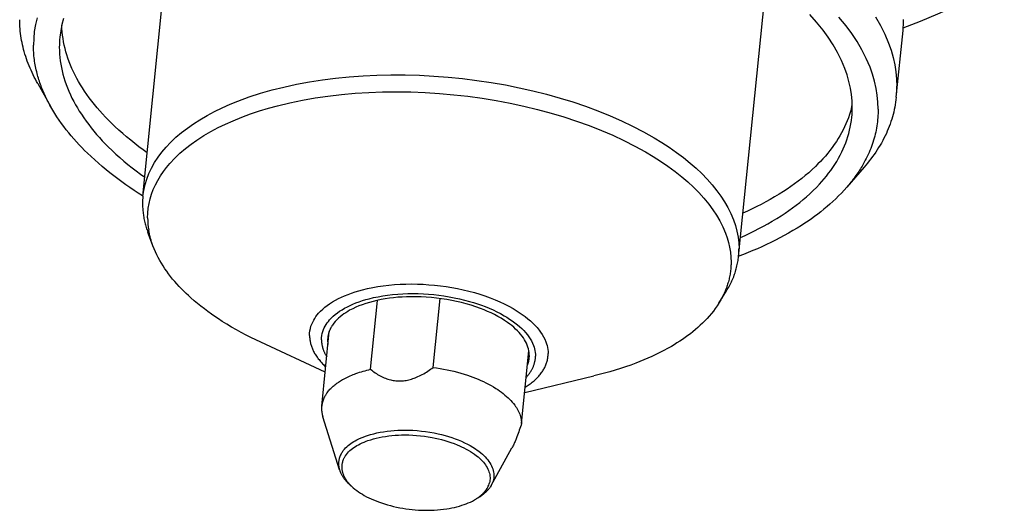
# Model space of a CAD drawing. Extents: x 0 to 1189, y 0 to 841.
# Tile 23 of 84: x 272 to 292, y 61 to 71. Entities that reach past the tile are written whole.
import ezdxf

# ---------------------------------------------------------------- set-up
doc = ezdxf.new("R2010")
doc.units = 0
doc.header["$LTSCALE"] = 65.395
doc.layers.add('mg_3b_BL7', color=7, linetype='CONTINUOUS')

# ---------------------------------------------------------------- blocks, each defined once
blk = doc.blocks.new('MG_3B_BL7', base_point=(346.87, 129.966))
at = {"layer": 'mg_3b_BL7', "color": 2, "linetype": 'CONTINUOUS'}
for p, q in [((274.572, 67.1), (275.148, 72.8)), ((286.75, 65.869), (287.326, 71.57)), ((289.973, 69.121), (290.111, 70.487)), ((272.421, 69.399), (272.689, 68.926)), ((289.317, 67.693), (288.96, 67.282)), ((274.573, 67.101), (274.561, 67.108)), ((274.777, 66.084), (274.674, 66.36)), ((286.346, 64.916), (286.502, 65.165)), ((279.226, 63.563), (279.368, 64.972)), ((280.506, 63.602), (280.648, 65.01)), ((278.227, 62.808), (278.382, 64.338)), ((278.297, 63.505), (276.981, 64.116)), ((282.313, 62.459), (282.462, 63.941)), ((282.377, 63.091), (283.793, 63.428)), ((278.591, 61.507), (278.251, 62.59)), ((281.693, 61.193), (282.117, 61.959)), ((281.693, 61.193), (281.669, 61.155))]:
    blk.add_line(p, q, dxfattribs=at)
for points in [[(290.115, 70.537), (290.294, 70.604), (290.471, 70.674), (290.647, 70.747), (290.822, 70.823), (290.996, 70.901), (291.168, 70.983), (291.338, 71.068), (291.507, 71.156), (291.675, 71.248), (291.84, 71.343), (291.987, 71.431), (292.132, 71.523), (292.275, 71.618)], [(289.551, 70.761), (289.651, 70.587), (289.74, 70.407), (289.817, 70.223), (289.868, 70.079), (289.909, 69.932), (289.942, 69.783), (289.965, 69.638), (289.98, 69.492), (289.984, 69.346)], [(289.603, 68.874), (289.598, 69.017), (289.584, 69.16), (289.561, 69.302), (289.528, 69.448), (289.487, 69.591), (289.437, 69.732), (289.36, 69.913), (289.271, 70.089), (289.172, 70.259), (289.063, 70.424), (288.946, 70.582), (288.801, 70.759)], [(272.408, 70.744), (272.375, 70.604), (272.352, 70.465), (272.339, 70.324), (272.334, 70.183)], [(289.073, 68.914), (289.069, 69.047), (289.056, 69.178), (289.036, 69.309), (289.006, 69.444), (288.968, 69.577), (288.923, 69.707), (288.853, 69.874), (288.772, 70.036), (288.682, 70.193), (288.582, 70.346), (288.476, 70.493), (288.344, 70.656), (288.205, 70.812)], [(272.951, 70.731), (272.917, 70.604), (272.891, 70.476), (272.874, 70.346)], [(272.421, 69.399), (272.397, 69.444), (272.373, 69.488), (272.35, 69.533), (272.327, 69.579), (272.305, 69.625), (272.284, 69.671), (272.264, 69.717), (272.245, 69.764), (272.226, 69.811), (272.208, 69.859), (272.191, 69.907), (272.175, 69.955), (272.16, 70.003), (272.145, 70.052), (272.133, 70.098), (272.121, 70.144), (272.111, 70.19), (272.101, 70.236), (272.092, 70.282), (272.084, 70.329), (272.077, 70.376), (272.07, 70.422), (272.065, 70.469), (272.061, 70.516), (272.057, 70.563), (272.055, 70.61), (272.053, 70.657), (272.053, 70.705)], [(274.661, 67.984), (274.575, 68.046), (274.489, 68.11), (274.405, 68.175), (274.322, 68.241), (274.239, 68.309), (274.159, 68.378), (274.079, 68.449), (274.001, 68.522), (273.924, 68.596), (273.864, 68.656), (273.805, 68.717), (273.747, 68.78), (273.69, 68.843), (273.634, 68.907), (273.58, 68.973), (273.527, 69.04), (273.476, 69.108), (273.426, 69.177), (273.378, 69.247), (273.337, 69.31), (273.297, 69.374), (273.258, 69.439), (273.222, 69.505), (273.186, 69.572), (273.153, 69.639), (273.121, 69.708), (273.092, 69.777), (273.064, 69.847), (273.038, 69.918), (273.017, 69.984), (272.997, 70.05), (272.98, 70.117), (272.964, 70.184), (272.95, 70.252), (272.939, 70.319), (272.929, 70.388), (272.922, 70.456), (272.917, 70.525), (272.914, 70.593)], [(272.467, 69.414), (272.456, 69.446), (272.446, 69.478), (272.436, 69.51), (272.427, 69.542), (272.418, 69.574), (272.409, 69.607), (272.4, 69.642), (272.392, 69.678), (272.384, 69.713), (272.377, 69.749), (272.37, 69.785), (272.364, 69.82), (272.358, 69.856), (272.353, 69.892), (272.349, 69.929), (272.345, 69.965), (272.341, 70.001), (272.339, 70.037), (272.337, 70.074), (272.335, 70.11), (272.334, 70.146), (272.334, 70.183)], [(272.863, 70.142), (272.865, 70.073), (272.868, 70.003), (272.874, 69.934), (272.882, 69.865), (272.893, 69.796), (272.905, 69.727), (272.92, 69.658), (272.937, 69.591), (272.956, 69.523), (272.976, 69.457), (273.001, 69.384), (273.028, 69.313), (273.058, 69.242), (273.089, 69.172), (273.122, 69.103), (273.157, 69.035), (273.193, 68.968), (273.232, 68.902), (273.271, 68.837), (273.313, 68.773), (273.361, 68.701), (273.411, 68.631), (273.463, 68.562), (273.516, 68.494), (273.57, 68.427), (273.626, 68.361), (273.684, 68.297), (273.742, 68.233), (273.802, 68.171), (273.863, 68.11), (273.94, 68.034), (274.02, 67.961), (274.1, 67.888), (274.183, 67.818), (274.266, 67.749), (274.351, 67.681), (274.436, 67.615), (274.523, 67.55), (274.611, 67.487)], [(274.572, 67.1), (274.589, 67.218), (274.615, 67.335), (274.65, 67.45), (274.693, 67.562), (274.744, 67.671), (274.808, 67.786), (274.881, 67.896), (274.96, 68.001), (275.045, 68.102), (275.136, 68.197), (275.246, 68.302), (275.362, 68.4), (275.482, 68.492), (275.606, 68.579), (275.734, 68.66), (275.885, 68.748), (276.038, 68.83), (276.195, 68.906), (276.354, 68.977), (276.515, 69.042), (276.745, 69.127), (276.978, 69.202), (277.213, 69.27), (277.451, 69.329), (277.713, 69.386), (277.976, 69.435), (278.24, 69.477), (278.506, 69.51), (278.789, 69.539), (279.073, 69.559), (279.357, 69.573), (279.641, 69.579), (279.935, 69.578), (280.228, 69.57), (280.521, 69.554), (280.814, 69.532), (281.107, 69.503), (281.4, 69.466), (281.691, 69.423), (281.981, 69.372), (282.263, 69.316), (282.544, 69.252), (282.823, 69.182), (283.1, 69.104), (283.36, 69.024), (283.619, 68.936), (283.874, 68.842), (284.127, 68.739), (284.357, 68.638), (284.584, 68.53), (284.807, 68.414), (285.026, 68.29), (285.179, 68.197), (285.33, 68.098), (285.478, 67.995), (285.622, 67.887), (285.762, 67.774), (285.88, 67.671), (285.995, 67.563), (286.105, 67.45), (286.209, 67.332), (286.308, 67.21), (286.388, 67.1), (286.463, 66.985), (286.531, 66.867), (286.592, 66.745), (286.644, 66.619), (286.683, 66.503), (286.715, 66.385), (286.738, 66.265), (286.753, 66.144), (286.758, 66.023)], [(272.689, 68.926), (272.672, 68.956), (272.656, 68.986), (272.639, 69.017), (272.624, 69.047), (272.609, 69.077), (272.594, 69.107), (272.58, 69.137), (272.566, 69.167), (272.552, 69.198), (272.539, 69.228), (272.526, 69.259), (272.513, 69.29), (272.501, 69.321), (272.49, 69.352), (272.478, 69.383), (272.467, 69.414)], [(274.669, 66.658), (274.673, 66.755), (274.682, 66.852), (274.698, 66.949), (274.721, 67.045), (274.749, 67.14), (274.784, 67.233), (274.827, 67.33), (274.876, 67.423), (274.931, 67.514), (274.991, 67.602), (275.055, 67.687), (275.123, 67.769), (275.223, 67.875), (275.329, 67.976), (275.44, 68.071), (275.555, 68.16), (275.674, 68.244), (275.816, 68.336), (275.962, 68.42), (276.11, 68.5), (276.262, 68.573), (276.416, 68.642), (276.593, 68.714), (276.772, 68.78), (276.953, 68.84), (277.136, 68.895), (277.32, 68.946), (277.575, 69.007), (277.832, 69.061), (278.091, 69.106), (278.351, 69.144), (278.629, 69.177), (278.909, 69.202), (279.189, 69.219), (279.469, 69.23), (279.76, 69.233), (280.051, 69.229), (280.342, 69.217), (280.633, 69.199), (280.925, 69.173), (281.216, 69.14), (281.507, 69.1), (281.796, 69.053), (282.078, 69), (282.359, 68.94), (282.638, 68.873), (282.915, 68.798), (283.176, 68.72), (283.435, 68.635), (283.692, 68.543), (283.946, 68.443), (284.177, 68.344), (284.405, 68.238), (284.629, 68.124), (284.849, 68.003), (285.004, 67.91), (285.156, 67.814), (285.305, 67.712), (285.45, 67.605), (285.591, 67.493), (285.711, 67.391), (285.826, 67.284), (285.937, 67.172), (286.042, 67.056), (286.142, 66.934), (286.223, 66.824), (286.298, 66.711), (286.367, 66.594), (286.428, 66.472), (286.482, 66.347), (286.515, 66.251), (286.543, 66.154), (286.566, 66.055), (286.582, 65.955), (286.593, 65.855), (286.596, 65.754)], [(289.973, 69.121), (289.967, 69.07), (289.96, 69.019), (289.952, 68.969), (289.943, 68.919), (289.933, 68.868), (289.921, 68.819), (289.908, 68.769), (289.895, 68.72), (289.88, 68.67), (289.864, 68.622), (289.847, 68.573), (289.829, 68.525), (289.81, 68.477), (289.79, 68.43), (289.77, 68.383), (289.746, 68.333), (289.721, 68.284), (289.696, 68.235), (289.669, 68.186), (289.641, 68.139), (289.612, 68.091), (289.583, 68.045), (289.552, 67.999), (289.521, 67.953), (289.489, 67.908), (289.456, 67.864), (289.422, 67.82), (289.388, 67.777), (289.353, 67.735), (289.317, 67.693)], [(274.561, 67.108), (274.476, 67.163), (274.391, 67.219), (274.307, 67.276), (274.223, 67.334), (274.141, 67.393), (274.059, 67.453), (273.978, 67.514), (273.897, 67.577), (273.818, 67.64), (273.74, 67.705), (273.663, 67.772), (273.587, 67.839), (273.512, 67.908), (273.438, 67.979), (273.38, 68.035), (273.324, 68.093), (273.268, 68.152), (273.213, 68.211), (273.159, 68.271), (273.106, 68.333), (273.054, 68.395), (273.004, 68.458), (272.955, 68.522), (272.907, 68.587), (272.86, 68.653), (272.815, 68.72), (272.771, 68.787), (272.729, 68.856), (272.689, 68.926)], [(289.056, 68.894), (289.038, 68.829), (289.018, 68.765), (288.996, 68.701), (288.971, 68.638), (288.945, 68.576), (288.917, 68.515), (288.887, 68.454), (288.856, 68.394), (288.822, 68.335), (288.788, 68.277), (288.748, 68.215), (288.706, 68.154), (288.663, 68.094), (288.618, 68.035), (288.571, 67.977), (288.524, 67.92), (288.474, 67.865), (288.424, 67.811), (288.372, 67.758), (288.32, 67.706), (288.252, 67.642), (288.183, 67.58), (288.113, 67.52), (288.041, 67.462), (287.968, 67.405), (287.894, 67.35), (287.818, 67.296), (287.742, 67.244), (287.665, 67.193), (287.577, 67.138), (287.487, 67.084), (287.397, 67.032), (287.306, 66.982), (287.214, 66.933), (287.122, 66.886), (287.028, 66.84), (286.934, 66.796), (286.839, 66.753)], [(289.603, 68.874), (289.602, 68.831), (289.601, 68.789), (289.599, 68.746), (289.596, 68.704), (289.592, 68.661), (289.587, 68.619), (289.582, 68.576), (289.576, 68.534), (289.569, 68.492), (289.561, 68.45), (289.552, 68.408), (289.542, 68.366), (289.532, 68.325), (289.52, 68.283), (289.508, 68.241), (289.495, 68.199), (289.481, 68.157), (289.466, 68.115), (289.45, 68.074), (289.433, 68.032), (289.416, 67.992), (289.398, 67.951), (289.379, 67.911), (289.36, 67.871), (289.34, 67.832), (289.319, 67.793), (289.297, 67.754), (289.275, 67.716)], [(286.789, 66.256), (286.884, 66.299), (286.979, 66.344), (287.072, 66.389), (287.165, 66.437), (287.258, 66.486), (287.349, 66.536), (287.439, 66.588), (287.529, 66.642), (287.617, 66.698), (287.704, 66.755), (287.779, 66.807), (287.854, 66.861), (287.927, 66.915), (287.999, 66.972), (288.07, 67.03), (288.139, 67.089), (288.207, 67.15), (288.274, 67.213), (288.339, 67.277), (288.402, 67.344), (288.451, 67.398), (288.499, 67.453), (288.545, 67.51), (288.59, 67.568), (288.634, 67.626), (288.676, 67.686), (288.717, 67.747), (288.755, 67.809), (288.792, 67.873), (288.827, 67.937), (288.86, 68.003), (288.888, 68.064), (288.915, 68.126), (288.939, 68.188), (288.962, 68.252), (288.983, 68.316), (289.001, 68.381), (289.018, 68.446), (289.033, 68.512), (289.045, 68.578), (289.055, 68.644), (289.063, 68.711)], [(289.275, 67.716), (289.258, 67.688), (289.241, 67.66), (289.224, 67.633), (289.206, 67.605), (289.187, 67.577), (289.168, 67.549), (289.149, 67.521), (289.129, 67.494), (289.109, 67.467), (289.088, 67.439), (289.068, 67.413), (289.047, 67.386), (289.025, 67.36), (289.004, 67.333), (288.982, 67.308), (288.96, 67.282)], [(288.96, 67.282), (288.906, 67.222), (288.851, 67.163), (288.795, 67.105), (288.737, 67.048), (288.678, 66.993), (288.618, 66.939), (288.557, 66.886), (288.495, 66.834), (288.432, 66.783), (288.367, 66.734), (288.302, 66.685), (288.237, 66.638), (288.17, 66.592), (288.103, 66.547), (288.035, 66.502), (287.948, 66.448), (287.861, 66.396), (287.772, 66.344), (287.683, 66.295), (287.593, 66.247), (287.503, 66.2), (287.412, 66.155), (287.32, 66.111), (287.227, 66.068), (287.134, 66.027), (287.04, 65.987), (286.946, 65.948), (286.852, 65.911), (286.757, 65.874)], [(274.564, 66.947), (274.564, 66.922), (274.565, 66.898), (274.566, 66.874), (274.567, 66.849), (274.569, 66.825), (274.571, 66.801), (274.574, 66.774), (274.577, 66.748), (274.581, 66.721), (274.585, 66.695), (274.589, 66.669), (274.594, 66.642), (274.599, 66.616), (274.605, 66.59), (274.611, 66.564), (274.618, 66.538), (274.625, 66.513), (274.632, 66.487), (274.64, 66.461), (274.648, 66.436), (274.656, 66.411), (274.665, 66.385), (274.674, 66.36)], [(274.777, 66.084), (274.769, 66.104), (274.762, 66.124), (274.755, 66.144), (274.749, 66.164), (274.743, 66.183), (274.738, 66.201), (274.732, 66.219), (274.727, 66.237), (274.722, 66.256), (274.718, 66.274), (274.713, 66.293), (274.709, 66.311), (274.705, 66.33), (274.701, 66.348), (274.697, 66.367), (274.694, 66.386), (274.69, 66.405)], [(276.981, 64.116), (276.88, 64.164), (276.779, 64.214), (276.68, 64.264), (276.581, 64.317), (276.482, 64.371), (276.385, 64.427), (276.289, 64.484), (276.194, 64.543), (276.119, 64.591), (276.045, 64.641), (275.972, 64.691), (275.9, 64.743), (275.828, 64.797), (275.758, 64.851), (275.688, 64.907), (275.619, 64.965), (275.551, 65.024), (275.502, 65.069), (275.454, 65.114), (275.406, 65.161), (275.359, 65.208), (275.313, 65.257), (275.268, 65.306), (275.223, 65.356), (275.18, 65.407), (275.138, 65.458), (275.098, 65.511), (275.058, 65.565), (275.02, 65.619), (274.984, 65.674), (274.949, 65.73), (274.916, 65.787), (274.884, 65.845), (274.854, 65.904), (274.826, 65.963), (274.801, 66.023), (274.777, 66.084)], [(286.502, 65.165), (286.518, 65.191), (286.533, 65.216), (286.547, 65.242), (286.561, 65.268), (286.575, 65.294), (286.589, 65.32), (286.602, 65.347), (286.614, 65.373), (286.626, 65.4), (286.638, 65.428), (286.649, 65.455), (286.659, 65.483), (286.669, 65.51), (286.678, 65.537), (286.687, 65.564), (286.695, 65.592), (286.703, 65.619), (286.71, 65.646), (286.717, 65.674), (286.723, 65.702), (286.729, 65.729), (286.734, 65.757), (286.739, 65.785), (286.743, 65.813), (286.747, 65.841), (286.75, 65.869)], [(286.596, 65.754), (286.596, 65.73), (286.595, 65.705), (286.594, 65.681), (286.593, 65.656), (286.591, 65.632), (286.589, 65.608), (286.586, 65.582), (286.583, 65.556), (286.579, 65.53), (286.575, 65.504), (286.57, 65.479), (286.565, 65.453), (286.56, 65.427), (286.554, 65.402), (286.547, 65.377), (286.541, 65.351), (286.533, 65.326), (286.526, 65.301), (286.518, 65.277), (286.509, 65.252), (286.5, 65.227), (286.491, 65.203), (286.482, 65.179)], [(277.978, 64.253), (277.98, 64.301), (277.986, 64.349), (277.995, 64.397), (278.008, 64.443), (278.025, 64.488), (278.043, 64.528), (278.063, 64.567), (278.085, 64.604), (278.11, 64.64), (278.136, 64.674), (278.164, 64.708), (278.205, 64.751), (278.248, 64.792), (278.293, 64.831), (278.34, 64.868), (278.389, 64.902), (278.447, 64.939), (278.507, 64.974), (278.567, 65.007), (278.629, 65.037), (278.692, 65.065), (278.765, 65.094), (278.838, 65.121), (278.912, 65.146), (278.987, 65.168), (279.062, 65.189), (279.166, 65.214), (279.271, 65.236), (279.377, 65.254), (279.484, 65.27), (279.599, 65.284), (279.716, 65.294), (279.832, 65.301), (279.949, 65.305), (280.066, 65.307), (280.183, 65.305), (280.3, 65.3), (280.417, 65.292), (280.535, 65.282), (280.653, 65.269), (280.771, 65.253), (280.888, 65.234), (281.004, 65.212), (281.12, 65.187), (281.236, 65.159), (281.35, 65.129), (281.457, 65.097), (281.563, 65.062), (281.668, 65.024), (281.772, 64.984), (281.866, 64.943), (281.959, 64.9), (282.051, 64.853), (282.141, 64.803), (282.204, 64.766), (282.267, 64.726), (282.327, 64.684), (282.387, 64.641), (282.444, 64.595), (282.493, 64.553), (282.541, 64.509), (282.586, 64.464), (282.629, 64.416), (282.67, 64.366), (282.703, 64.321), (282.734, 64.275), (282.762, 64.227), (282.787, 64.177), (282.809, 64.126), (282.822, 64.087), (282.834, 64.047), (282.843, 64.007), (282.85, 63.966), (282.854, 63.925), (282.855, 63.884)], [(278.222, 64.166), (278.224, 64.209), (278.229, 64.252), (278.238, 64.294), (278.249, 64.336), (278.264, 64.377), (278.28, 64.412), (278.298, 64.447), (278.318, 64.48), (278.34, 64.512), (278.364, 64.543), (278.389, 64.573), (278.425, 64.612), (278.464, 64.649), (278.505, 64.684), (278.547, 64.717), (278.591, 64.748), (278.643, 64.781), (278.696, 64.812), (278.751, 64.841), (278.806, 64.868), (278.863, 64.894), (278.928, 64.92), (278.994, 64.944), (279.06, 64.966), (279.127, 64.987), (279.194, 65.005), (279.288, 65.028), (279.382, 65.047), (279.477, 65.064), (279.573, 65.078), (279.677, 65.09), (279.781, 65.099), (279.886, 65.106), (279.991, 65.11), (280.095, 65.111), (280.2, 65.109), (280.305, 65.105), (280.41, 65.098), (280.516, 65.089), (280.622, 65.077), (280.727, 65.062), (280.832, 65.045), (280.937, 65.026), (281.041, 65.003), (281.144, 64.979), (281.247, 64.951), (281.329, 64.927), (281.411, 64.901), (281.492, 64.873), (281.572, 64.843), (281.651, 64.811), (281.729, 64.776), (281.806, 64.74), (281.882, 64.701), (281.957, 64.659), (282.013, 64.625), (282.069, 64.59), (282.124, 64.552), (282.177, 64.513), (282.229, 64.472), (282.273, 64.435), (282.315, 64.395), (282.356, 64.354), (282.394, 64.312), (282.431, 64.267), (282.461, 64.227), (282.488, 64.185), (282.513, 64.142), (282.536, 64.098), (282.555, 64.052), (282.568, 64.017), (282.578, 63.981), (282.586, 63.945), (282.592, 63.908), (282.596, 63.871), (282.597, 63.834)], [(282.469, 63.792), (282.472, 63.829), (282.471, 63.867), (282.468, 63.905), (282.463, 63.942), (282.455, 63.979), (282.443, 64.018), (282.429, 64.057), (282.413, 64.094), (282.394, 64.131), (282.374, 64.166), (282.349, 64.205), (282.322, 64.243), (282.293, 64.28), (282.262, 64.315), (282.23, 64.348), (282.192, 64.386), (282.153, 64.421), (282.112, 64.455), (282.07, 64.488), (282.027, 64.519), (281.963, 64.563), (281.897, 64.605), (281.829, 64.644), (281.76, 64.68), (281.69, 64.715), (281.619, 64.747), (281.546, 64.778), (281.473, 64.806), (281.377, 64.841), (281.28, 64.872), (281.182, 64.901), (281.083, 64.927), (280.984, 64.951), (280.884, 64.971), (280.784, 64.989), (280.679, 65.006), (280.574, 65.019), (280.469, 65.03), (280.363, 65.038), (280.257, 65.044), (280.152, 65.046), (280.046, 65.046), (279.959, 65.044), (279.872, 65.04), (279.785, 65.034), (279.698, 65.026), (279.612, 65.015), (279.525, 65.002), (279.44, 64.987), (279.355, 64.969), (279.279, 64.951), (279.203, 64.931), (279.128, 64.908), (279.055, 64.883), (278.989, 64.858), (278.925, 64.831), (278.861, 64.801), (278.798, 64.768), (278.758, 64.745), (278.718, 64.72), (278.679, 64.694), (278.642, 64.667), (278.605, 64.638), (278.57, 64.607), (278.537, 64.575), (278.505, 64.541), (278.476, 64.506), (278.449, 64.468)], [(286.482, 65.179), (286.475, 65.162), (286.467, 65.145), (286.46, 65.129), (286.453, 65.112), (286.445, 65.095), (286.437, 65.078), (286.428, 65.062), (286.42, 65.045), (286.411, 65.029), (286.402, 65.012), (286.393, 64.996), (286.384, 64.98), (286.375, 64.963), (286.366, 64.947), (286.356, 64.931), (286.346, 64.916)], [(286.346, 64.916), (286.311, 64.86), (286.273, 64.807), (286.234, 64.754), (286.193, 64.702), (286.15, 64.652), (286.106, 64.603), (286.061, 64.555), (286.014, 64.508), (285.966, 64.463), (285.917, 64.418), (285.867, 64.375), (285.815, 64.332), (285.763, 64.291), (285.709, 64.251), (285.655, 64.212), (285.6, 64.174), (285.545, 64.137), (285.489, 64.101), (285.432, 64.066), (285.375, 64.032), (285.297, 63.987), (285.218, 63.945), (285.138, 63.904), (285.058, 63.864), (284.978, 63.826), (284.896, 63.79), (284.814, 63.755), (284.732, 63.721), (284.649, 63.689), (284.544, 63.65), (284.438, 63.613), (284.332, 63.578), (284.225, 63.545), (284.118, 63.513), (284.01, 63.483), (283.901, 63.455), (283.793, 63.428)], [(278.449, 64.468), (278.443, 64.46), (278.437, 64.451), (278.432, 64.442), (278.426, 64.433), (278.421, 64.424), (278.416, 64.415), (278.411, 64.406), (278.406, 64.396), (278.402, 64.387), (278.397, 64.378), (278.393, 64.368), (278.389, 64.359), (278.385, 64.349), (278.381, 64.339), (278.378, 64.329), (278.374, 64.319), (278.371, 64.31), (278.368, 64.3), (278.365, 64.29), (278.363, 64.279), (278.36, 64.269), (278.358, 64.259), (278.356, 64.249), (278.354, 64.239), (278.353, 64.229), (278.351, 64.218), (278.35, 64.208)], [(277.978, 64.253), (277.978, 64.235), (277.979, 64.217), (277.981, 64.199), (277.982, 64.181), (277.985, 64.163), (277.988, 64.145), (277.991, 64.127), (277.995, 64.109), (277.999, 64.091), (278.004, 64.072), (278.01, 64.054), (278.016, 64.035), (278.023, 64.017), (278.03, 63.999), (278.037, 63.981), (278.045, 63.963), (278.053, 63.946), (278.062, 63.928), (278.073, 63.909), (278.083, 63.889), (278.095, 63.87), (278.107, 63.851), (278.119, 63.833), (278.132, 63.814), (278.145, 63.796), (278.158, 63.778), (278.172, 63.761), (278.186, 63.743), (278.2, 63.726), (278.215, 63.709), (278.23, 63.693), (278.245, 63.676), (278.261, 63.66), (278.276, 63.644), (278.292, 63.629), (278.308, 63.613)], [(278.222, 64.166), (278.222, 64.154), (278.223, 64.142), (278.223, 64.131), (278.224, 64.119), (278.225, 64.107), (278.227, 64.096), (278.228, 64.084), (278.23, 64.072), (278.232, 64.061), (278.234, 64.049), (278.237, 64.038), (278.24, 64.026), (278.243, 64.015), (278.246, 64.003), (278.249, 63.992), (278.253, 63.98), (278.257, 63.968), (278.261, 63.956), (278.266, 63.944), (278.271, 63.932), (278.276, 63.92), (278.281, 63.909), (278.286, 63.897), (278.292, 63.886), (278.298, 63.874), (278.303, 63.863), (278.31, 63.852), (278.316, 63.841), (278.322, 63.83), (278.329, 63.819)], [(278.35, 64.208), (278.35, 64.201), (278.349, 64.194), (278.349, 64.187), (278.348, 64.179), (278.348, 64.172), (278.348, 64.165), (278.348, 64.158), (278.348, 64.151), (278.348, 64.143), (278.348, 64.136), (278.348, 64.129), (278.349, 64.122), (278.349, 64.115), (278.35, 64.107), (278.351, 64.1), (278.352, 64.093), (278.352, 64.086), (278.353, 64.079), (278.355, 64.072)], [(282.387, 63.198), (282.409, 63.211), (282.43, 63.225), (282.45, 63.239), (282.471, 63.253), (282.491, 63.268), (282.511, 63.283), (282.531, 63.298), (282.55, 63.314), (282.57, 63.33), (282.588, 63.347), (282.605, 63.362), (282.621, 63.378), (282.636, 63.393), (282.652, 63.409), (282.667, 63.426), (282.681, 63.443), (282.696, 63.46), (282.709, 63.477), (282.723, 63.495), (282.735, 63.514), (282.747, 63.53), (282.757, 63.548), (282.768, 63.565), (282.778, 63.583), (282.787, 63.601), (282.796, 63.619), (282.804, 63.637), (282.812, 63.656), (282.819, 63.675), (282.825, 63.694), (282.831, 63.712), (282.836, 63.731), (282.841, 63.75), (282.844, 63.769), (282.848, 63.788), (282.851, 63.807), (282.853, 63.826), (282.854, 63.845), (282.855, 63.864), (282.855, 63.884)], [(282.408, 63.402), (282.418, 63.412), (282.428, 63.423), (282.438, 63.435), (282.448, 63.446), (282.457, 63.458), (282.466, 63.469), (282.475, 63.481), (282.484, 63.493), (282.492, 63.505), (282.5, 63.518), (282.508, 63.53), (282.516, 63.543), (282.523, 63.556), (282.53, 63.569), (282.537, 63.582), (282.544, 63.596), (282.55, 63.609), (282.555, 63.622), (282.56, 63.635), (282.565, 63.647), (282.569, 63.66), (282.573, 63.673), (282.577, 63.686), (282.58, 63.7), (282.584, 63.713), (282.586, 63.726), (282.589, 63.74), (282.591, 63.753), (282.593, 63.767), (282.595, 63.78), (282.596, 63.794), (282.597, 63.807), (282.597, 63.821), (282.597, 63.834)], [(282.433, 63.646), (282.436, 63.653), (282.438, 63.661), (282.441, 63.668), (282.444, 63.675), (282.446, 63.682), (282.448, 63.689), (282.451, 63.696), (282.453, 63.704), (282.455, 63.711), (282.456, 63.718), (282.458, 63.725), (282.46, 63.733), (282.461, 63.74), (282.463, 63.747), (282.464, 63.755), (282.465, 63.762), (282.467, 63.77), (282.468, 63.777), (282.469, 63.784), (282.469, 63.792)], [(278.324, 63.066), (278.338, 63.084), (278.351, 63.103), (278.366, 63.121), (278.381, 63.138), (278.396, 63.155), (278.412, 63.172), (278.428, 63.188), (278.445, 63.204), (278.462, 63.219), (278.48, 63.234), (278.498, 63.248), (278.516, 63.263), (278.535, 63.277), (278.554, 63.29), (278.573, 63.303), (278.593, 63.316), (278.612, 63.328), (278.632, 63.34), (278.652, 63.352), (278.672, 63.363), (278.7, 63.378), (278.728, 63.392), (278.756, 63.406), (278.784, 63.419), (278.812, 63.432), (278.841, 63.444), (278.869, 63.455), (278.898, 63.467), (278.927, 63.477), (278.964, 63.49), (279.001, 63.502), (279.038, 63.514), (279.075, 63.525), (279.113, 63.535), (279.15, 63.545), (279.188, 63.554), (279.226, 63.563)], [(279.226, 63.563), (279.249, 63.544), (279.272, 63.526), (279.296, 63.509), (279.321, 63.492), (279.346, 63.476), (279.371, 63.46), (279.396, 63.445), (279.422, 63.43), (279.449, 63.417), (279.475, 63.404), (279.502, 63.392), (279.529, 63.381), (279.555, 63.371), (279.582, 63.363), (279.609, 63.355), (279.637, 63.347), (279.664, 63.341), (279.689, 63.337), (279.714, 63.333), (279.739, 63.33), (279.764, 63.328), (279.79, 63.327), (279.815, 63.326), (279.84, 63.327), (279.868, 63.328), (279.896, 63.33), (279.924, 63.334), (279.952, 63.338), (279.979, 63.343), (280.007, 63.35), (280.034, 63.356), (280.061, 63.364), (280.088, 63.373), (280.115, 63.382), (280.141, 63.392), (280.167, 63.402), (280.193, 63.413), (280.224, 63.427), (280.253, 63.442), (280.283, 63.458), (280.312, 63.474), (280.341, 63.49), (280.369, 63.508), (280.397, 63.526), (280.425, 63.544), (280.452, 63.563), (280.479, 63.583), (280.506, 63.602)], [(280.506, 63.602), (280.577, 63.592), (280.648, 63.581), (280.719, 63.568), (280.79, 63.554), (280.86, 63.539), (280.93, 63.522), (281, 63.504), (281.07, 63.485), (281.139, 63.464), (281.207, 63.442), (281.262, 63.423), (281.317, 63.403), (281.372, 63.382), (281.426, 63.36), (281.479, 63.337), (281.532, 63.312), (281.585, 63.287), (281.637, 63.26), (281.688, 63.232), (281.738, 63.203), (281.788, 63.173), (281.826, 63.148), (281.864, 63.122), (281.901, 63.095), (281.938, 63.067), (281.974, 63.038), (282.008, 63.008), (282.038, 62.981), (282.067, 62.953), (282.095, 62.924), (282.122, 62.894), (282.148, 62.862), (282.173, 62.83), (282.19, 62.806), (282.207, 62.78), (282.223, 62.754), (282.238, 62.728), (282.251, 62.701), (282.264, 62.673), (282.275, 62.645), (282.284, 62.619), (282.292, 62.593), (282.299, 62.567), (282.304, 62.54), (282.308, 62.513), (282.311, 62.486), (282.313, 62.459)], [(278.324, 63.066), (278.319, 63.057), (278.313, 63.048), (278.308, 63.04), (278.302, 63.031), (278.297, 63.022), (278.292, 63.013), (278.287, 63.004), (278.282, 62.994), (278.278, 62.985), (278.273, 62.976), (278.269, 62.966), (278.265, 62.957), (278.261, 62.947), (278.258, 62.938), (278.254, 62.928), (278.251, 62.918), (278.248, 62.908), (278.245, 62.898), (278.242, 62.888), (278.239, 62.878), (278.237, 62.868), (278.235, 62.858), (278.233, 62.848), (278.231, 62.838), (278.229, 62.828), (278.228, 62.818), (278.227, 62.808)], [(278.227, 62.808), (278.226, 62.799), (278.225, 62.79), (278.225, 62.781), (278.225, 62.772), (278.224, 62.763), (278.224, 62.754), (278.225, 62.745), (278.225, 62.735), (278.225, 62.726), (278.226, 62.717), (278.227, 62.708), (278.228, 62.699), (278.229, 62.689), (278.23, 62.68), (278.231, 62.671), (278.233, 62.662), (278.235, 62.653), (278.237, 62.644), (278.239, 62.635), (278.241, 62.626), (278.243, 62.617), (278.245, 62.608), (278.248, 62.599), (278.251, 62.59)], [(282.313, 62.459), (282.302, 62.424), (282.29, 62.389), (282.279, 62.355), (282.267, 62.32), (282.255, 62.286), (282.243, 62.252), (282.23, 62.217), (282.218, 62.183), (282.21, 62.164), (282.203, 62.145), (282.195, 62.126), (282.187, 62.107), (282.179, 62.088), (282.171, 62.069), (282.163, 62.051), (282.154, 62.032), (282.145, 62.013), (282.136, 61.995), (282.127, 61.977), (282.117, 61.959)], [(278.649, 61.876), (278.669, 61.904), (278.692, 61.931), (278.715, 61.957), (278.741, 61.981), (278.767, 62.004), (278.795, 62.027), (278.823, 62.048), (278.853, 62.067), (278.883, 62.086), (278.914, 62.104), (278.945, 62.121), (278.987, 62.142), (279.031, 62.162), (279.075, 62.18), (279.119, 62.196), (279.163, 62.212), (279.226, 62.231), (279.29, 62.248), (279.354, 62.263), (279.419, 62.276), (279.491, 62.289), (279.564, 62.299), (279.637, 62.308), (279.71, 62.314), (279.783, 62.318), (279.856, 62.321), (279.929, 62.321), (280.003, 62.32), (280.09, 62.317), (280.177, 62.311), (280.264, 62.302), (280.351, 62.292), (280.437, 62.279), (280.523, 62.263), (280.609, 62.245), (280.679, 62.229), (280.748, 62.211), (280.816, 62.191), (280.884, 62.169), (280.952, 62.146), (281.019, 62.12), (281.084, 62.093), (281.149, 62.063), (281.206, 62.035), (281.261, 62.005), (281.316, 61.973), (281.369, 61.94), (281.406, 61.914), (281.442, 61.888), (281.477, 61.86), (281.511, 61.831), (281.544, 61.8), (281.571, 61.773), (281.597, 61.744), (281.622, 61.714), (281.645, 61.683), (281.667, 61.65), (281.684, 61.621), (281.7, 61.591), (281.713, 61.56), (281.725, 61.528), (281.734, 61.495), (281.74, 61.465), (281.745, 61.434), (281.746, 61.403), (281.746, 61.372), (281.743, 61.341), (281.737, 61.31), (281.729, 61.28), (281.719, 61.25), (281.707, 61.221), (281.693, 61.193)], [(278.711, 61.798), (278.731, 61.826), (278.754, 61.852), (278.778, 61.878), (278.803, 61.902), (278.83, 61.925), (278.857, 61.947), (278.886, 61.968), (278.916, 61.987), (278.946, 62.005), (278.977, 62.023), (279.015, 62.042), (279.054, 62.061), (279.093, 62.078), (279.133, 62.093), (279.173, 62.108), (279.229, 62.126), (279.286, 62.143), (279.343, 62.158), (279.401, 62.171), (279.466, 62.184), (279.532, 62.194), (279.597, 62.203), (279.663, 62.211), (279.729, 62.216), (279.795, 62.22), (279.861, 62.222), (279.927, 62.223), (280.007, 62.222), (280.087, 62.218), (280.167, 62.213), (280.246, 62.206), (280.326, 62.196), (280.405, 62.184), (280.483, 62.171), (280.549, 62.158), (280.614, 62.143), (280.678, 62.127), (280.743, 62.109), (280.807, 62.09), (280.87, 62.069), (280.933, 62.046), (280.995, 62.022), (281.042, 62.002), (281.088, 61.981), (281.134, 61.959), (281.18, 61.935), (281.224, 61.911), (281.268, 61.884), (281.311, 61.857), (281.352, 61.827), (281.393, 61.797), (281.423, 61.772), (281.451, 61.747), (281.479, 61.721), (281.506, 61.693), (281.532, 61.664), (281.553, 61.639), (281.573, 61.612), (281.591, 61.584), (281.609, 61.555), (281.624, 61.525), (281.636, 61.498), (281.646, 61.47), (281.655, 61.442), (281.661, 61.413), (281.666, 61.383), (281.668, 61.355), (281.668, 61.327), (281.666, 61.299), (281.663, 61.271), (281.657, 61.244)], [(278.649, 61.876), (278.643, 61.867), (278.638, 61.859), (278.632, 61.85), (278.627, 61.841), (278.622, 61.832), (278.617, 61.823), (278.613, 61.814), (278.609, 61.804), (278.604, 61.795), (278.6, 61.786), (278.597, 61.776), (278.593, 61.766), (278.59, 61.756), (278.587, 61.747), (278.584, 61.737), (278.582, 61.727), (278.579, 61.717), (278.578, 61.707), (278.576, 61.696), (278.574, 61.686), (278.573, 61.676), (278.572, 61.666), (278.572, 61.656), (278.571, 61.646), (278.571, 61.636), (278.571, 61.626), (278.572, 61.616), (278.572, 61.606), (278.573, 61.596), (278.574, 61.585), (278.576, 61.575), (278.577, 61.565), (278.579, 61.556), (278.581, 61.546), (278.583, 61.536), (278.586, 61.526), (278.589, 61.516), (278.591, 61.507)], [(278.711, 61.798), (278.704, 61.787), (278.697, 61.777), (278.691, 61.766), (278.685, 61.755), (278.679, 61.744), (278.674, 61.733), (278.669, 61.721), (278.664, 61.71), (278.66, 61.698), (278.655, 61.686), (278.652, 61.674), (278.649, 61.662), (278.645, 61.65), (278.643, 61.637), (278.641, 61.624), (278.639, 61.611), (278.638, 61.598), (278.637, 61.585), (278.637, 61.572), (278.637, 61.559), (278.637, 61.546), (278.638, 61.533), (278.64, 61.52), (278.641, 61.507), (278.644, 61.495), (278.646, 61.482), (278.649, 61.469), (278.653, 61.457), (278.656, 61.445), (278.66, 61.432), (278.665, 61.42), (278.67, 61.408), (278.675, 61.396), (278.68, 61.384), (278.686, 61.373), (278.692, 61.361), (278.698, 61.349), (278.705, 61.338), (278.711, 61.327), (278.718, 61.316), (278.725, 61.305), (278.733, 61.294), (278.74, 61.284), (278.748, 61.273), (278.756, 61.263), (278.764, 61.253), (278.772, 61.243), (278.781, 61.233)], [(278.591, 61.507), (278.595, 61.496), (278.598, 61.486), (278.602, 61.476), (278.606, 61.466), (278.611, 61.456), (278.615, 61.446), (278.62, 61.436), (278.625, 61.426), (278.631, 61.414), (278.637, 61.403), (278.644, 61.392), (278.651, 61.38), (278.658, 61.369), (278.665, 61.358), (278.672, 61.348), (278.68, 61.337), (278.688, 61.326), (278.696, 61.316), (278.704, 61.306), (278.713, 61.296), (278.722, 61.285), (278.73, 61.276), (278.739, 61.266), (278.748, 61.256), (278.757, 61.247), (278.767, 61.237), (278.776, 61.228), (278.786, 61.219), (278.795, 61.21), (278.805, 61.201), (278.815, 61.193)], [(278.781, 61.233), (278.786, 61.227), (278.791, 61.222), (278.796, 61.216), (278.801, 61.211), (278.807, 61.205), (278.813, 61.198), (278.819, 61.192), (278.825, 61.186), (278.831, 61.18), (278.838, 61.174), (278.844, 61.168), (278.85, 61.162), (278.857, 61.157), (278.863, 61.151), (278.869, 61.145)], [(278.869, 61.145), (278.905, 61.115), (278.942, 61.087), (278.979, 61.06), (279.018, 61.034), (279.058, 61.01), (279.098, 60.987), (279.144, 60.961), (279.192, 60.937), (279.24, 60.915), (279.288, 60.894), (279.337, 60.874), (279.387, 60.855), (279.447, 60.833), (279.508, 60.813), (279.57, 60.795), (279.632, 60.778), (279.695, 60.762), (279.758, 60.748), (279.821, 60.736), (279.884, 60.724), (279.948, 60.715), (280.012, 60.706), (280.076, 60.699), (280.141, 60.693), (280.205, 60.689), (280.27, 60.685), (280.334, 60.684), (280.399, 60.683), (280.463, 60.685), (280.527, 60.687), (280.592, 60.691), (280.656, 60.697), (280.72, 60.704), (280.783, 60.713), (280.836, 60.722), (280.888, 60.732), (280.939, 60.743), (280.991, 60.756), (281.042, 60.77), (281.093, 60.785), (281.137, 60.8), (281.18, 60.816), (281.223, 60.833), (281.266, 60.852), (281.307, 60.873), (281.348, 60.895)], [(281.411, 60.93), (281.422, 60.937), (281.432, 60.943), (281.443, 60.949), (281.453, 60.956), (281.463, 60.962), (281.472, 60.968), (281.481, 60.974), (281.49, 60.98), (281.498, 60.986), (281.507, 60.992), (281.515, 60.998), (281.524, 61.005), (281.532, 61.011), (281.54, 61.018), (281.549, 61.025), (281.557, 61.031), (281.565, 61.038), (281.572, 61.045), (281.58, 61.052), (281.588, 61.06), (281.595, 61.067)], [(281.481, 60.986), (281.488, 60.992), (281.494, 60.997), (281.501, 61.003), (281.508, 61.009), (281.514, 61.015), (281.52, 61.021), (281.525, 61.026), (281.53, 61.031), (281.536, 61.037), (281.541, 61.043), (281.546, 61.048), (281.552, 61.054), (281.557, 61.06), (281.562, 61.066), (281.567, 61.072), (281.571, 61.078), (281.576, 61.084), (281.581, 61.09), (281.585, 61.096), (281.59, 61.102), (281.594, 61.109)], [(281.348, 60.895), (281.357, 60.9), (281.366, 60.905), (281.375, 60.911), (281.384, 60.916), (281.392, 60.921), (281.4, 60.926), (281.408, 60.931), (281.415, 60.936), (281.423, 60.941), (281.43, 60.947), (281.438, 60.952), (281.445, 60.958), (281.452, 60.963), (281.46, 60.969), (281.467, 60.974), (281.474, 60.98), (281.481, 60.986)]]:
    blk.add_lwpolyline(points, dxfattribs=at)
for centre, radius, start, end in [((287.879, 70.712), 2.243, 354.2388, 0.0036), ((274.891, 70.143), 2.028, 174.2388, 180.0036), ((287.741, 69.346), 2.243, 354.2388, 0.0036), ((287.053, 69.421), 2.071, 345.2595, 345.9149), ((287.064, 69.418), 2.06, 345.9145, 347.158), ((287.046, 68.914), 2.028, 354.2388, 0.0036), ((276.089, 66.947), 1.525, 174.2388, 180.0035), ((276.223, 66.66), 1.554, 180.0763, 189.4526), ((285.232, 66.023), 1.525, 354.2388, 0.0035), ((281.243, 61.354), 0.428, 331.945, 338.5728), ((281.271, 61.343), 0.398, 338.5956, 345.573), ((281.204, 61.375), 0.473, 325.7017, 331.9344), ((281.148, 61.52), 0.636, 314.6811, 319.9433), ((281.208, 61.469), 0.558, 319.9426, 325.6904)]:
    blk.add_arc(centre, radius, start, end, dxfattribs=at)

msp = doc.modelspace()

# ---------------------------------------------------------------- block references
at = {"layer": 'mg_3b_BL7'}
msp.add_blockref('MG_3B_BL7', (346.87, 129.966), dxfattribs=at)

doc.saveas('drawing.dxf')
